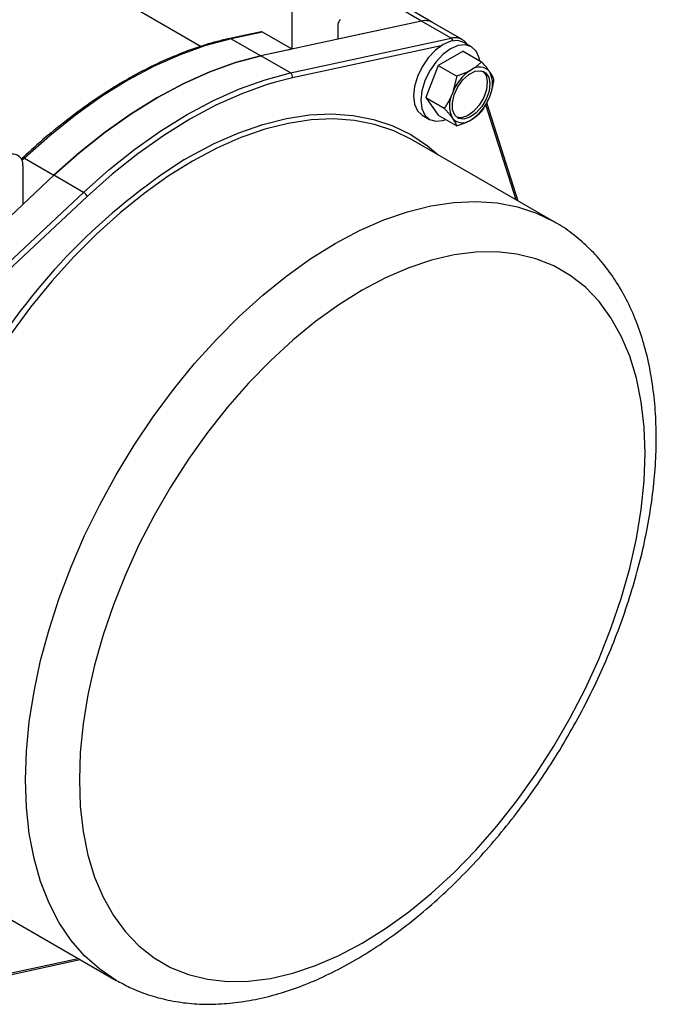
# Model space of a CAD drawing. Header units: millimetres. Extents: x 0 to 420, y -159 to 297.
# Tile 13 of 14: x 349 to 382, y 187 to 239. Entities that reach past the tile are written whole.
import ezdxf

# ---------------------------------------------------------------- set-up
doc = ezdxf.new("R2010")
doc.units = ezdxf.units.MM

msp = doc.modelspace()

# ---------------------------------------------------------------- linework, layer by layer
at = {"color": 7, "linetype": 'Continuous', "lineweight": 25}
for p, q in [((353.270825, 240.650208), (358.260805, 237.769563)), ((369.816204, 239.09858), (368.260567, 239.996631)), ((363.028898, 237.625344), (363.028898, 239.661224)), ((370.394971, 239.028556), (368.839334, 239.926607)), ((369.816204, 239.09858), (361.390673, 237.269742)), ((369.816204, 239.09858), (365.433061, 238.14717)), ((365.433061, 238.926108), (365.433061, 238.14717)), ((371.371837, 238.200528), (369.816204, 239.09858)), ((371.950604, 238.130505), (370.394971, 239.028556)), ((361.395636, 238.540132), (359.750499, 238.183028)), ((361.473263, 238.523395), (359.835038, 238.167793)), ((363.028898, 237.625344), (361.473263, 238.523395)), ((359.835038, 238.167793), (361.390673, 237.269742)), ((362.946308, 236.371691), (371.371837, 238.200528)), ((372.444384, 237.744744), (372.048404, 237.973339)), ((363.028898, 237.625344), (361.390673, 237.269742)), ((371.997671, 237.522967), (370.691277, 236.768801)), ((371.997671, 237.522967), (372.971423, 236.960847)), ((362.946308, 236.371691), (361.390673, 237.269742)), ((370.691277, 236.768801), (370.038079, 235.085256)), ((370.691277, 236.768801), (371.665029, 236.206681)), ((371.665029, 236.206681), (371.43948, 235.306556)), ((370.038079, 235.085256), (371.011831, 234.523136)), ((370.038079, 235.085256), (370.691277, 234.155876)), ((374.902259, 229.643519), (373.248412, 234.810884)), ((369.848584, 234.162719), (370.244564, 233.934123)), ((370.691277, 234.155876), (371.665029, 233.593757)), ((376.790704, 228.55335), (369.295372, 232.880313)), ((348.874679, 231.909496), (348.81384, 231.852467)), ((348.969354, 231.895168), (350.524988, 230.997116)), ((348.886762, 231.497152), (348.886762, 229.461248)), ((342.099458, 223.098046), (350.524988, 230.997116)), ((348.886762, 229.461248), (350.524988, 230.997116)), ((352.080623, 230.099065), (350.524988, 230.997116)), ((343.655093, 222.199995), (352.080623, 230.099065)), ((346.297243, 193.042059), (353.792575, 188.715095)), ((346.575972, 188.648803), (351.904061, 189.805312)), ((353.865168, 188.673706), (353.792575, 188.715095))]:
    msp.add_line(p, q, dxfattribs=at)
at = {"color": 8, "linetype": 'Continuous', "lineweight": 25}
for p, q in [((370.849763, 237.8038), (363.045614, 236.10986)), ((363.045614, 236.10986), (362.159667, 235.889203)), ((374.786096, 229.710586), (373.190613, 234.695584)), ((348.969354, 231.895168), (348.844502, 231.778128)), ((352.264159, 229.885847), (344.46001, 222.569306)), ((346.633139, 188.75354), (351.78784, 189.872403))]:
    msp.add_line(p, q, dxfattribs=at)
at = {"color": 7, "linetype": 'Continuous', "lineweight": 25, "flags": 128}
for points in [[(359.835038, 238.167793), (358.504215, 237.815911), (357.149963, 237.333233), (355.780014, 236.722548), (354.402195, 235.987312), (353.024376, 235.131747), (351.654428, 234.16074), (350.300175, 233.079822), (348.969354, 231.895168)], [(372.048404, 237.973339), (371.726312, 238.07276), (371.351122, 238.035638), (370.948495, 237.864406), (370.545866, 237.570769), (370.170675, 237.174709), (369.848494, 236.703236), (369.601275, 236.18849), (369.445865, 235.665519), (369.392859, 235.169966), (369.445865, 234.735639), (369.601275, 234.392101), (369.848494, 234.162767), (369.848584, 234.162719)], [(372.880025, 237.013609), (372.847103, 237.171824), (372.691693, 237.515361), (372.444473, 237.744696), (372.122292, 237.844164), (371.747102, 237.807042), (371.344473, 237.63581), (370.941846, 237.342174), (370.566656, 236.946113), (370.244475, 236.474664), (369.997256, 235.959894), (369.841846, 235.436923), (369.788839, 234.94137), (369.841846, 234.507043), (369.997256, 234.163506), (370.244475, 233.934171), (370.566656, 233.834679), (370.941846, 233.871824), (371.095564, 233.922488)], [(361.390673, 237.269742), (360.05985, 236.91786), (358.705597, 236.435182), (357.33565, 235.824496), (355.95783, 235.089261), (354.580011, 234.233696), (353.210064, 233.262689), (351.85581, 232.181771), (350.524988, 230.997116)], [(350.524988, 230.997116), (351.85581, 232.181771), (353.210064, 233.262689), (354.580011, 234.233696), (355.95783, 235.089261), (357.33565, 235.824496), (358.705597, 236.435182), (360.05985, 236.91786), (361.390673, 237.269742)], [(352.080623, 230.099065), (353.411445, 231.283719), (354.765698, 232.364638), (356.135647, 233.335645), (357.513465, 234.19121), (358.891285, 234.926445), (360.261232, 235.537131), (361.615485, 236.019809), (362.946308, 236.371691)], [(371.769126, 233.981569), (371.561955, 234.152467), (371.44769, 234.438927), (371.438711, 234.809906), (371.535988, 235.225231), (371.728988, 235.639865), (371.996789, 236.008889), (372.310375, 236.292321), (372.63576, 236.459429), (372.937687, 236.492116), (373.183434, 236.386831), (373.346375, 236.154992), (373.40885, 235.821731), (373.36409, 235.423143), (373.216944, 235.002429), (372.983356, 234.605176), (372.688644, 234.274442), (372.364743, 234.046061), (372.04675, 233.944781), (371.769126, 233.981569)], [(373.048814, 236.464603), (373.049085, 236.464388), (373.212023, 236.23255), (373.274501, 235.899288), (373.229738, 235.5007), (373.082592, 235.079987), (372.849007, 234.682734), (372.554295, 234.351999), (372.230391, 234.123618), (371.912398, 234.022338), (371.655388, 234.050877)], [(362.159667, 235.889203), (361.725109, 235.760696), (360.381353, 235.28176), (359.022025, 234.675796), (357.654886, 233.946259), (356.287749, 233.097322), (354.92842, 232.133848), (353.584665, 231.061299), (352.264159, 229.885847)], [(369.295372, 232.880313), (368.358578, 233.339412), (367.355727, 233.673413), (366.29394, 233.879716), (365.179762, 233.957059), (364.020063, 233.904941), (362.821992, 233.723695), (361.592937, 233.414466), (360.60241, 233.079893)], [(351.907329, 200.690825), (351.856611, 199.245519), (351.907329, 197.858782), (352.059135, 196.540076), (352.310994, 195.298404), (352.661184, 194.142253), (353.107313, 193.079526), (353.646335, 192.117471), (354.274565, 191.262657), (354.987715, 190.520949), (355.780911, 189.897389), (356.648736, 189.396233), (357.585261, 189.020927), (358.584088, 188.77402), (359.638395, 188.657195), (360.740981, 188.671274), (361.884313, 188.816125), (363.06058, 189.090783), (364.261748, 189.493365), (365.479613, 190.021128), (366.705853, 190.670449), (367.932095, 191.436917), (369.149958, 192.315275), (370.351126, 193.299527), (371.527393, 194.382961), (372.670727, 195.558161), (373.773311, 196.817119), (374.827619, 198.151214), (375.826447, 199.551339), (376.762973, 201.007933), (377.630796, 202.511055), (378.423994, 204.050417), (379.137142, 205.615527), (379.765372, 207.19567), (380.304395, 208.780069), (380.750524, 210.357887), (381.100713, 211.918361), (381.352572, 213.45082), (381.504379, 214.944799), (381.555097, 216.390092), (381.504379, 217.77683), (381.352572, 219.095547), (381.100713, 220.337207), (380.750524, 221.49337), (380.304395, 222.556097), (379.765372, 223.51814), (379.137142, 224.372942), (378.423994, 225.114662), (377.630796, 225.738222), (376.762973, 226.239378), (375.826447, 226.614697), (374.827619, 226.861603), (373.773311, 226.978404), (372.670727, 226.964338), (371.527393, 226.819498), (370.351126, 226.54484), (369.149958, 226.142246), (367.932095, 225.614483), (366.705853, 224.965174), (365.479613, 224.198706), (364.261748, 223.320348), (363.06058, 222.336085), (361.884313, 221.252663), (360.740981, 220.07745), (359.638395, 218.818505), (358.584088, 217.48441), (357.585261, 216.084273), (356.648736, 214.627678), (355.780911, 213.124568), (354.987715, 211.585195), (354.274565, 210.020096), (353.646335, 208.439953), (353.107313, 206.855554), (352.661184, 205.277736), (352.310994, 203.717262), (352.059135, 202.184803), (351.907329, 200.690825)]]:
    msp.add_lwpolyline(points, dxfattribs=at)
at = {"color": 8, "linetype": 'Continuous', "lineweight": 25, "flags": 128}
for points in [[(357.379844, 231.82512), (357.654886, 231.986577), (358.941998, 232.671196), (360.221175, 233.234818), (361.484529, 233.673961), (362.724273, 233.985884), (363.932762, 234.168703), (365.102545, 234.221275), (366.226411, 234.143264), (367.297432, 233.935148), (368.309002, 233.598239), (369.254886, 233.13461), (370.129253, 232.547099), (370.673944, 232.084472)], [(360.60241, 233.079893), (360.340473, 232.979114), (359.072323, 232.420356), (357.796309, 231.741626), (356.520292, 230.947096), (355.252143, 230.041678), (353.99968, 229.030974), (352.770624, 227.921183), (351.572553, 226.719148), (350.412853, 225.432284), (349.298676, 224.068553), (348.236889, 222.636349), (347.234038, 221.144468), (346.941584, 220.680148)], [(348.874679, 231.909496), (348.881689, 231.91436), (348.897882, 231.918366), (348.91844, 231.916411), (348.942573, 231.908567), (348.969354, 231.895168)], [(349.028184, 199.245519), (349.078319, 200.747962), (349.228414, 202.299018), (349.477545, 203.889138), (349.824174, 205.508513), (350.266166, 207.147152), (350.800795, 208.79497), (351.424764, 210.441787), (352.134228, 212.07747), (352.924811, 213.691909), (353.79164, 215.275175), (354.72937, 216.817505), (355.732221, 218.309385), (356.794007, 219.74159), (357.908185, 221.105344), (359.067884, 222.392184), (360.265956, 223.594219), (361.495011, 224.70401), (362.747474, 225.714714), (364.015624, 226.620133), (365.29164, 227.414663), (366.567657, 228.093393), (367.835805, 228.65215), (369.088267, 229.087503), (370.317324, 229.396732), (371.515395, 229.577977), (372.675096, 229.630096), (373.789273, 229.552753), (374.851059, 229.346449), (375.85391, 229.012448), (376.75999, 228.570969)], [(353.792575, 188.715095), (353.79164, 188.715632), (352.924811, 189.298076), (352.134228, 189.999742), (351.424764, 190.81629), (350.800795, 191.742689), (350.266166, 192.77323), (349.824174, 193.90157), (349.477545, 195.120723), (349.228414, 196.423204), (349.078319, 197.800965), (349.028184, 199.245519)]]:
    msp.add_lwpolyline(points, dxfattribs=at)
at = {"color": 7, "linetype": 'Continuous', "lineweight": 25}
for centre, radius, start, end in [((365.740096, 238.912143), 0.307352, 122.604717, 177.3958824), ((370.015932, 238.322538), 0.801331, 61.7700467, 104.4328751), ((361.412652, 238.430666), 0.11078, 56.8299943, 98.8354147), ((362.804925, 236.168321), 0.247686, 346.3477796, 55.1930927), ((373.743561, 234.457644), 2.455492, 122.6370623, 159.7742687), ((372.864374, 235.980645), 0.703489, 40.5300224, 129.2497469), ((372.092539, 235.784573), 1.460732, 333.4361836, 26.5638164), ((372.746051, 234.653325), 1.460767, 153.4368627, 206.5631373), ((371.094952, 235.980325), 2.455553, 302.6372163, 339.7730201), ((371.974169, 234.457315), 0.703523, 220.5342727, 309.2482629), ((375.18497, 203.879779), 33.135549, 122.5028877, 148.6848023), ((348.369474, 231.58106), 0.52405, 350.7864565, 129.2034159), ((351.85424, 229.718594), 0.442727, 22.1961838, 59.2470261)]:
    msp.add_arc(centre, radius, start, end, dxfattribs=at)
at = {"color": 8, "linetype": 'Continuous', "lineweight": 25}
for centre, radius, start, end in [((359.773259, 238.067173), 0.118073, 58.4511964, 101.1200823), ((371.57232, 237.436306), 0.790082, 60.0418164, 104.6995031), ((371.250862, 238.013202), 0.222994, 12.4540039, 57.1455895)]:
    msp.add_arc(centre, radius, start, end, dxfattribs=at)
at = {"color": 7, "linetype": 'Continuous', "lineweight": 25}
for points, knots in [([(353.212246, 241.166384), (353.055869, 241.185641), (352.520833, 241.251528), (351.583496, 241.236035), (350.400993, 241.126451), (349.188817, 240.890144), (347.955032, 240.537501), (346.707106, 240.067468), (345.453431, 239.483747), (344.201309, 238.791152), (342.961081, 237.991694), (341.882274, 237.21347), (341.240641, 236.675991), (340.986981, 236.463506)], [0, 0, 0, 0, 0.035133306, 0.120207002, 0.20834172, 0.29994382, 0.395247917, 0.494328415, 0.597132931, 0.703521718, 0.813297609, 0.926189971, 1, 1, 1, 1]), ([(359.750499, 238.183028), (359.53318, 238.132739), (358.891304, 237.984204), (357.828276, 237.652687), (356.561064, 237.157035), (355.284239, 236.550836), (354.003554, 235.839314), (352.725384, 235.025421), (351.455773, 234.113515), (350.224005, 233.126072), (349.371749, 232.373461), (348.932874, 231.963816), (348.874679, 231.909496)], [0, 0, 0, 0, 0.052679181, 0.155593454, 0.262638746, 0.373850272, 0.489169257, 0.608468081, 0.731558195, 0.858199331, 0.981197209, 1, 1, 1, 1]), ([(372.19912, 237.886316), (372.165881, 237.939784), (372.106719, 238.034949), (372.006359, 238.083156), (371.962385, 238.104279)], [0, 0, 0, 0, 0.561830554, 1, 1, 1, 1]), ([(372.971423, 236.960847), (372.932843, 236.921816), (372.854201, 236.842255), (372.723457, 236.730314), (372.578949, 236.622087), (372.473381, 236.558178), (372.419276, 236.525423)], [0, 0, 0, 0, 0.2332842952, 0.4755250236, 0.7311992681, 1, 1, 1, 1]), ([(373.399072, 236.437804), (373.367105, 236.481769), (373.234579, 236.664036), (373.084956, 236.832794), (372.971423, 236.960847)], [0, 0, 0, 0, 0.241206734, 1, 1, 1, 1]), ([(372.419276, 236.525423), (372.403652, 236.516535), (372.335508, 236.477767), (372.2094, 236.414049), (372.036591, 236.338486), (371.854303, 236.268849), (371.728621, 236.227568), (371.665029, 236.206681)], [0, 0, 0, 0, 0.065735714, 0.286701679, 0.516266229, 0.755245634, 1, 1, 1, 1]), ([(373.624622, 236.031468), (373.618554, 236.04666), (373.606086, 236.077875), (373.586929, 236.120343), (373.567922, 236.159731), (373.549359, 236.195852), (373.529126, 236.2331), (373.507003, 236.271598), (373.482995, 236.311399), (373.456919, 236.352509), (373.428907, 236.394902), (373.409152, 236.423309), (373.399072, 236.437804)], [0, 0, 0, 0, 0.105334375, 0.21642224, 0.299911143, 0.386941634, 0.477910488, 0.57284468, 0.672833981, 0.777199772, 0.886309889, 1, 1, 1, 1]), ([(373.399072, 235.131342), (373.406699, 235.151366), (373.439581, 235.23769), (373.490724, 235.393727), (373.536557, 235.566541), (373.568002, 235.707343), (373.589185, 235.814478), (373.608241, 235.92266), (373.619159, 235.99518), (373.624622, 236.031468)], [0, 0, 0, 0, 0.06912608, 0.298012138, 0.529316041, 0.645652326, 0.763408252, 0.881614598, 1, 1, 1, 1]), ([(371.43948, 235.306556), (371.431638, 235.286696), (371.410974, 235.234364), (371.361225, 235.118975), (371.300338, 234.993919), (371.233961, 234.872204), (371.181685, 234.782478), (371.127123, 234.694409), (371.070613, 234.607844), (371.031396, 234.55133), (371.011831, 234.523136)], [0, 0, 0, 0, 0.0715898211, 0.1886410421, 0.4212384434, 0.5376102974, 0.6534299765, 0.7693694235, 0.8849419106, 1, 1, 1, 1]), ([(372.971423, 234.347923), (373.053047, 234.469173), (373.219887, 234.717011), (373.338492, 234.991263), (373.399072, 235.131342)], [0, 0, 0, 0, 0.489231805, 1, 1, 1, 1]), ([(371.011831, 234.523136), (371.026938, 234.506251), (371.056935, 234.472722), (371.101241, 234.422464), (371.144498, 234.37266), (371.186691, 234.323282), (371.227699, 234.274416), (371.267405, 234.226101), (371.305679, 234.178531), (371.347593, 234.124961), (371.392499, 234.065915), (371.424069, 234.021684), (371.43948, 234.000094)], [0, 0, 0, 0, 0.100548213, 0.1996589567, 0.297328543, 0.3932996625, 0.4878969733, 0.5804277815, 0.6708302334, 0.758849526, 0.8822850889, 1, 1, 1, 1]), ([(372.419276, 233.912499), (372.434596, 233.92148), (372.546199, 233.986905), (372.740422, 234.121654), (372.895842, 234.27389), (372.971423, 234.347923)], [0, 0, 0, 0, 0.075560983, 0.550443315, 1, 1, 1, 1]), ([(371.43948, 234.000094), (371.506963, 233.898346), (371.593106, 233.768464), (371.652224, 233.624863), (371.665029, 233.593757)], [0, 0, 0, 0, 0.783388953, 1, 1, 1, 1]), ([(371.665029, 233.593757), (371.797627, 233.637721), (372.057549, 233.7239), (372.300342, 233.850488), (372.419276, 233.912499)], [0, 0, 0, 0, 0.5101427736, 1, 1, 1, 1]), ([(353.883374, 188.676638), (354.120281, 188.546089), (354.669794, 188.243275), (355.599942, 187.901201), (356.651906, 187.631148), (357.750245, 187.480859), (358.888474, 187.446434), (360.06288, 187.530353), (361.267765, 187.732986), (362.496487, 188.054428), (363.7414, 188.493259), (364.994401, 189.046759), (366.247422, 189.710963), (367.492653, 190.480944), (368.722858, 191.351133), (369.931368, 192.315603), (371.112079, 193.368271), (372.259224, 194.502851), (373.367223, 195.712857), (374.430748, 196.991539), (375.444552, 198.331985), (376.403675, 199.727005), (377.303269, 201.169259), (378.138765, 202.651188), (378.905789, 204.165075), (379.600231, 205.703102), (380.218287, 207.25739), (380.756459, 208.820091), (381.211491, 210.383381), (381.580458, 211.93949), (381.860626, 213.480713), (382.049548, 214.999403), (382.144967, 216.487948), (382.144849, 217.938674), (382.047439, 219.343573), (381.851427, 220.694153), (381.556272, 221.981375), (381.162481, 223.195848), (380.672083, 224.327948), (380.088931, 225.36877), (379.418032, 226.309279), (378.668061, 227.146776), (377.839304, 227.864072), (377.195213, 228.336302), (376.812918, 228.532728), (376.749535, 228.565294)], [0, 0, 0, 0, 0.0136978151, 0.0317724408, 0.0500399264, 0.0686747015, 0.0878375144, 0.1076646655, 0.128258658, 0.1496832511, 0.1719645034, 0.1950973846, 0.2190546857, 0.2437947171, 0.2692593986, 0.2953915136, 0.3221292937, 0.3494041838, 0.377141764, 0.4052613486, 0.4336784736, 0.4623038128, 0.4910463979, 0.5198130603, 0.5485100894, 0.5770437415, 0.6053245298, 0.63326673, 0.6607907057, 0.6878222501, 0.7142963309, 0.7401558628, 0.7653542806, 0.7898569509, 0.8136384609, 0.8366776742, 0.8589645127, 0.8805009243, 0.9013031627, 0.9214032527, 0.9408595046, 0.9597592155, 0.9782207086, 0.9963891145, 1, 1, 1, 1])]:
    msp.add_open_spline(points, degree=3, knots=knots, dxfattribs=at)

doc.saveas('drawing.dxf')
